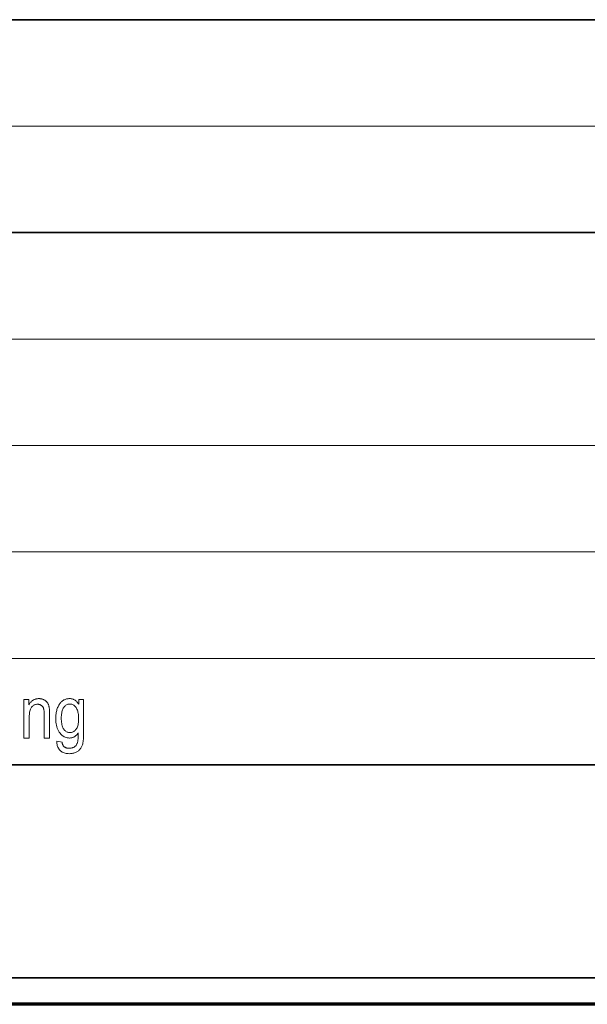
# Model space of a CAD drawing. Extents: x 5 to 2705, y 5 to 648.
# Tile 6 of 50: x 673 to 695, y 8 to 45. Entities that reach past the tile are written whole.
import ezdxf

# ---------------------------------------------------------------- set-up
doc = ezdxf.new("R2010")
doc.units = 0

msp = doc.modelspace()

# ---------------------------------------------------------------- linework, layer by layer
at = {"color": 7, "lineweight": 35}
for p, q in [((654, 45), (832, 45)), ((659, 37), (737, 37)), ((654, 17), (832, 17)), ((832, 9), (654, 9))]:
    msp.add_line(p, q, dxfattribs=at)
at = {"color": 7, "lineweight": 13}
for p, q in [((659, 41), (737, 41)), ((659, 33), (832, 33)), ((659, 29), (832, 29)), ((659, 25), (832, 25)), ((659, 21), (832, 21))]:
    msp.add_line(p, q, dxfattribs=at)
at = {"color": 7, "lineweight": 70}
msp.add_line((833, 8), (8, 8), dxfattribs=at)
at = {"color": 7, "lineweight": 13}
for points in [[(673.53479, 18.00614), (673.53479, 19.454981), (673.716248, 19.454981), (673.716248, 19.248978), (673.729614, 19.272381), (673.743591, 19.294571), (673.758179, 19.315546), (673.773315, 19.335308), (673.789062, 19.353855), (673.805359, 19.371187), (673.822266, 19.387306), (673.839783, 19.40221), (673.857849, 19.415901), (673.876526, 19.428377), (673.895752, 19.439653), (673.915588, 19.449741), (673.935913, 19.458643), (673.956848, 19.466358), (673.978333, 19.472885), (674.000366, 19.478228), (674.02301, 19.482382), (674.046143, 19.485348), (674.069885, 19.487129), (674.094116, 19.487722), (674.113098, 19.487347), (674.131775, 19.486221), (674.150146, 19.484346), (674.168213, 19.48172), (674.186035, 19.478344), (674.203552, 19.474216), (674.220825, 19.469339), (674.237793, 19.463711), (674.254456, 19.457333), (674.270813, 19.450205), (674.286743, 19.442471), (674.302002, 19.434271), (674.316711, 19.425608), (674.33075, 19.416481), (674.344116, 19.406891), (674.356934, 19.396835), (674.36908, 19.386316), (674.380615, 19.375336), (674.391479, 19.363888), (674.401794, 19.351978), (674.411499, 19.339476), (674.420654, 19.326248), (674.429382, 19.3123), (674.437561, 19.297626), (674.445251, 19.28223), (674.452454, 19.266113), (674.459106, 19.249271), (674.465271, 19.231707), (674.470947, 19.213417), (674.476135, 19.194407), (674.480774, 19.173998), (674.484985, 19.151514), (674.488647, 19.126959), (674.491821, 19.100328), (674.494568, 19.071625), (674.496765, 19.040846), (674.498474, 19.007996), (674.499695, 18.97307), (674.500427, 18.936071), (674.500671, 18.896999), (674.500671, 18.00614), (674.298767, 18.00614), (674.298767, 18.887449), (674.298523, 18.918514), (674.297668, 18.947859), (674.296326, 18.975485), (674.294434, 19.001392), (674.291931, 19.025581), (674.28894, 19.04805), (674.2854, 19.0688), (674.281311, 19.087831), (674.276672, 19.105145), (674.271484, 19.120737), (674.265747, 19.135138), (674.259338, 19.148869), (674.25238, 19.16193), (674.244751, 19.174326), (674.236511, 19.18605), (674.227722, 19.197109), (674.218262, 19.207497), (674.208191, 19.217218), (674.19751, 19.226269), (674.186218, 19.234653), (674.174438, 19.2423), (674.162292, 19.249142), (674.14978, 19.255178), (674.136902, 19.26041), (674.123657, 19.264837), (674.109985, 19.268459), (674.096008, 19.271276), (674.081665, 19.273289), (674.066956, 19.274496), (674.051819, 19.274899), (674.023499, 19.273821), (673.996338, 19.270588), (673.970337, 19.265198), (673.945557, 19.257654), (673.921875, 19.247953), (673.899414, 19.236099), (673.878113, 19.222088), (673.858032, 19.205921), (673.83905, 19.187599), (673.821289, 19.167122), (673.804932, 19.144026), (673.790344, 19.117846), (673.777466, 19.088581), (673.766296, 19.056236), (673.756836, 19.020805), (673.749084, 18.982292), (673.743042, 18.940697), (673.73877, 18.896017), (673.736206, 18.848255), (673.735352, 18.797409), (673.735352, 18.00614)], [(674.770813, 17.886086), (674.967285, 17.850615), (674.97052, 17.828016), (674.974915, 17.806604), (674.980347, 17.786379), (674.986877, 17.76734), (674.994568, 17.749489), (675.003296, 17.732824), (675.013123, 17.717346), (675.023987, 17.703056), (675.036011, 17.689953), (675.049133, 17.678036), (675.063293, 17.667278), (675.078552, 17.657654), (675.094849, 17.649162), (675.112183, 17.641802), (675.130615, 17.635574), (675.150146, 17.630478), (675.170654, 17.626514), (675.192322, 17.623684), (675.214966, 17.621986), (675.23877, 17.62142), (675.264648, 17.622053), (675.289551, 17.623957), (675.313293, 17.627129), (675.335999, 17.631569), (675.357605, 17.63728), (675.378174, 17.644257), (675.397583, 17.652504), (675.416016, 17.66202), (675.433289, 17.672804), (675.449524, 17.684856), (675.464722, 17.698166), (675.478882, 17.712715), (675.492126, 17.728506), (675.504333, 17.745539), (675.515503, 17.763813), (675.525757, 17.783329), (675.534973, 17.804087), (675.543152, 17.826086), (675.550415, 17.849325), (675.556641, 17.873806), (675.559998, 17.890778), (675.562988, 17.911133), (675.565674, 17.934872), (675.567993, 17.961992), (675.569946, 17.992496), (675.571533, 18.026386), (675.572754, 18.063656), (675.573669, 18.104311), (675.574158, 18.14835), (675.574341, 18.195772), (675.561096, 18.177408), (675.547485, 18.159973), (675.533569, 18.143465), (675.519348, 18.127886), (675.504761, 18.113234), (675.489868, 18.09951), (675.47467, 18.086712), (675.459106, 18.074844), (675.443237, 18.063902), (675.427002, 18.053888), (675.410461, 18.044817), (675.393555, 18.036699), (675.376282, 18.029537), (675.358704, 18.023329), (675.340698, 18.018078), (675.322388, 18.013779), (675.303711, 18.010437), (675.284668, 18.008049), (675.26532, 18.006617), (675.245544, 18.00614), (675.203735, 18.00794), (675.16333, 18.013344), (675.12439, 18.022346), (675.086853, 18.034952), (675.050842, 18.051161), (675.016235, 18.070969), (674.983032, 18.094379), (674.951294, 18.121391), (674.921021, 18.152006), (674.892212, 18.186222), (674.861633, 18.229099), (674.83429, 18.27479), (674.81012, 18.323288), (674.789185, 18.374598), (674.771484, 18.428719), (674.757019, 18.485649), (674.745728, 18.545389), (674.737671, 18.607941), (674.732849, 18.673302), (674.731262, 18.741474), (674.731934, 18.787544), (674.73407, 18.832443), (674.73761, 18.876167), (674.742615, 18.918718), (674.748962, 18.960096), (674.756775, 19.000301), (674.765991, 19.039331), (674.776672, 19.07719), (674.788696, 19.113874), (674.802185, 19.149387), (674.816833, 19.183384), (674.832336, 19.215527), (674.848755, 19.245811), (674.866028, 19.274244), (674.884216, 19.300819), (674.903259, 19.325539), (674.923218, 19.348404), (674.944092, 19.369413), (674.96582, 19.388569), (674.988403, 19.405867), (675.011719, 19.421419), (675.035645, 19.435335), (675.060059, 19.447613), (675.085083, 19.458254), (675.110657, 19.467258), (675.13678, 19.474625), (675.163513, 19.480354), (675.190735, 19.484447), (675.218567, 19.486904), (675.246948, 19.487722), (675.267761, 19.487204), (675.288208, 19.485649), (675.308289, 19.483057), (675.328003, 19.479427), (675.347351, 19.474762), (675.366333, 19.469059), (675.384949, 19.46232), (675.403198, 19.454544), (675.421082, 19.44573), (675.438599, 19.435881), (675.45575, 19.424994), (675.472473, 19.413071), (675.488831, 19.40011), (675.504761, 19.386112), (675.520264, 19.371078), (675.535461, 19.355007), (675.550171, 19.3379), (675.564575, 19.319756), (675.578491, 19.300573), (675.592102, 19.280355), (675.592102, 19.454981), (675.777649, 19.454981), (675.777649, 18.202593), (675.7771, 18.137661), (675.775452, 18.076563), (675.772705, 18.019299), (675.768921, 17.965866), (675.763977, 17.916269), (675.757996, 17.870506), (675.750916, 17.828575), (675.742676, 17.790478), (675.733398, 17.756214), (675.723083, 17.725784), (675.711426, 17.697872), (675.698425, 17.67116), (675.684082, 17.645649), (675.668274, 17.621338), (675.651062, 17.598227), (675.632507, 17.576317), (675.612549, 17.555607), (675.591187, 17.536098), (675.568481, 17.51779), (675.544312, 17.500683), (675.518982, 17.485001), (675.492676, 17.47097), (675.465332, 17.458588), (675.436951, 17.447859), (675.407593, 17.43878), (675.377197, 17.431351), (675.345825, 17.425573), (675.313416, 17.421446), (675.279968, 17.41897), (675.245544, 17.418144), (675.2005, 17.419386), (675.157593, 17.423111), (675.116821, 17.429319), (675.078125, 17.438009), (675.041626, 17.449183), (675.007202, 17.462839), (674.974915, 17.478977), (674.944763, 17.497599), (674.916748, 17.518705), (674.890869, 17.542292), (674.86731, 17.568077), (674.846313, 17.595772), (674.827942, 17.625376), (674.812073, 17.656891), (674.798767, 17.690315), (674.788025, 17.725649), (674.779907, 17.762894), (674.774292, 17.802048), (674.77124, 17.843111)], [(674.938599, 18.756481), (674.939575, 18.700996), (674.942383, 18.648596), (674.947083, 18.599277), (674.953674, 18.553043), (674.962158, 18.509892), (674.972473, 18.469824), (674.984741, 18.432838), (674.99884, 18.398937), (675.014832, 18.368118), (675.032715, 18.340384), (675.052002, 18.315498), (675.072083, 18.293234), (675.093018, 18.273588), (675.114807, 18.256563), (675.137451, 18.242157), (675.16095, 18.23037), (675.185242, 18.221201), (675.210449, 18.214653), (675.23645, 18.210724), (675.263306, 18.209414), (675.290161, 18.210697), (675.316223, 18.214544), (675.341492, 18.220955), (675.365906, 18.229933), (675.389465, 18.241474), (675.412292, 18.255581), (675.434265, 18.272251), (675.455383, 18.291487), (675.475708, 18.313288), (675.495239, 18.337654), (675.513367, 18.364817), (675.529602, 18.395008), (675.543945, 18.428226), (675.556335, 18.464476), (675.566833, 18.503752), (675.575439, 18.546059), (675.582153, 18.591393), (675.586914, 18.639755), (675.589783, 18.691147), (675.590698, 18.745567), (675.589722, 18.798738), (675.586792, 18.849113), (675.581909, 18.896692), (675.575012, 18.941475), (675.566162, 18.983459), (675.555359, 19.022648), (675.542603, 19.059038), (675.527832, 19.092634), (675.511169, 19.123432), (675.492493, 19.151434), (675.472412, 19.176706), (675.451538, 19.199318), (675.429749, 19.219271), (675.407166, 19.236563), (675.383667, 19.251194), (675.359375, 19.263166), (675.334229, 19.272476), (675.308289, 19.279127), (675.281433, 19.283117), (675.253723, 19.284449), (675.228943, 19.283117), (675.204773, 19.279127), (675.181213, 19.272476), (675.158264, 19.263166), (675.135925, 19.251194), (675.114197, 19.236563), (675.093079, 19.219271), (675.072571, 19.199318), (675.052673, 19.176706), (675.033447, 19.151434), (675.015381, 19.123541), (674.999268, 19.093071), (674.985046, 19.06002), (674.972717, 19.024393), (674.962341, 18.986187), (674.953796, 18.945402), (674.947144, 18.90204), (674.942383, 18.856098), (674.939575, 18.807579)]]:
    msp.add_lwpolyline(points, close=True, dxfattribs=at)

doc.saveas('drawing.dxf')
